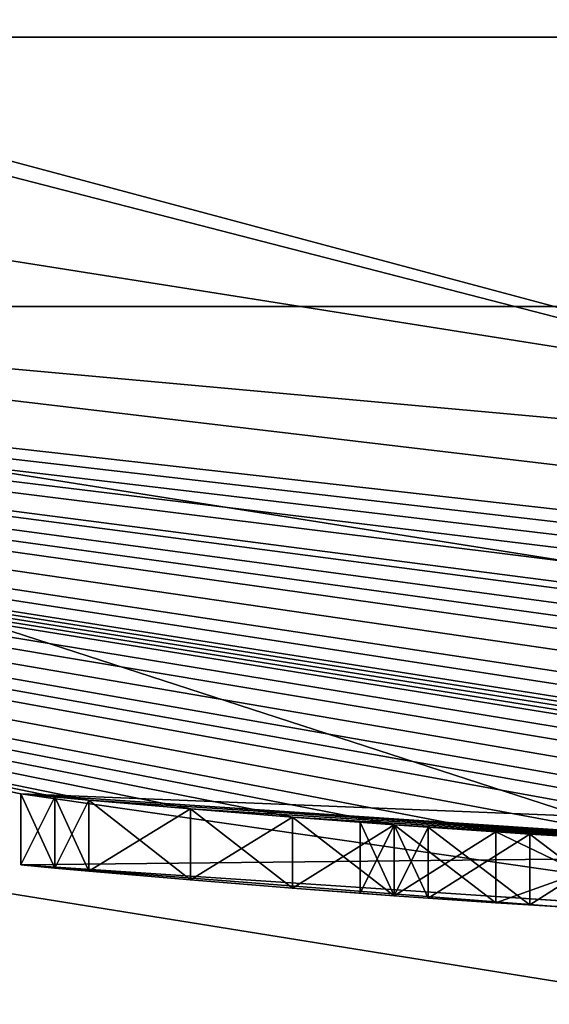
# Model space of a CAD drawing. Header units: millimetres. Extents: x -94 to 205, y -120 to 508.
# Tile 20 of 161: x -2.252 to -1.504, y -24.192 to -22.801. Entities that reach past the tile are written whole.
import ezdxf

# ---------------------------------------------------------------- set-up
doc = ezdxf.new("R2010")
doc.units = ezdxf.units.MM
doc.header["$LTSCALE"] = 65.185185
for name, color, linetype in [('1266', 7, 'CONTINUOUS'), ('1272', 7, 'CONTINUOUS'), ('1273', 7, 'CONTINUOUS'), ('1286', 7, 'CONTINUOUS'), ('1287', 7, 'CONTINUOUS'), ('1288', 7, 'CONTINUOUS'), ('1289', 7, 'CONTINUOUS'), ('1290', 7, 'CONTINUOUS'), ('1294', 7, 'CONTINUOUS'), ('23', 7, 'CONTINUOUS'), ('24', 7, 'CONTINUOUS'), ('295', 7, 'CONTINUOUS'), ('304', 7, 'CONTINUOUS'), ('345', 7, 'CONTINUOUS'), ('471', 7, 'CONTINUOUS'), ('480', 7, 'CONTINUOUS'), ('481', 7, 'CONTINUOUS'), ('506', 7, 'CONTINUOUS'), ('507', 7, 'CONTINUOUS'), ('508', 7, 'CONTINUOUS'), ('509', 7, 'CONTINUOUS'), ('510', 7, 'CONTINUOUS'), ('511', 7, 'CONTINUOUS'), ('512', 7, 'CONTINUOUS'), ('513', 7, 'CONTINUOUS'), ('514', 7, 'CONTINUOUS'), ('519', 7, 'CONTINUOUS'), ('6', 7, 'CONTINUOUS'), ('8', 7, 'CONTINUOUS'), ('806', 7, 'CONTINUOUS'), ('807', 7, 'CONTINUOUS'), ('819', 7, 'CONTINUOUS'), ('820', 7, 'CONTINUOUS'), ('821', 7, 'CONTINUOUS'), ('945', 7, 'CONTINUOUS'), ('956', 7, 'CONTINUOUS')]:
    doc.layers.add(name, color=color, linetype=linetype)

msp = doc.modelspace()

# ---------------------------------------------------------------- linework, layer by layer
at = {"layer": '1266', "linetype": 'CONTINUOUS'}
for points in [[(7.54, -23.2058, 6), (-7.54, -23.2058, 6), (7.54, -23.2058, 7), (7.54, -23.2058, 6)], [(7.54, -23.2058, 7), (-7.54, -23.2058, 6), (-7.54, -23.2058, 7), (7.54, -23.2058, 7)]]:
    msp.add_3dface(points, dxfattribs=at)
at = {"layer": '1272', "linetype": 'CONTINUOUS'}
for points in [[(48, -70, 6), (-48, -70, 6), (-15.8701, -21.8435, 6), (48, -70, 6)], [(0, -27, 6), (48, -70, 6), (-15.8701, -21.8435, 6), (0, -27, 6)]]:
    msp.add_3dface(points, dxfattribs=at)
at = {"layer": '1273', "linetype": 'CONTINUOUS'}
for points in [[(19.74, -14.342, 7), (7.54, -23.2058, 7), (-48, -70, 7), (19.74, -14.342, 7)], [(48, -70, 7), (19.74, -14.342, 7), (-48, -70, 7), (48, -70, 7)], [(7.54, -23.2058, 7), (-7.54, -23.2058, 7), (-48, -70, 7), (7.54, -23.2058, 7)]]:
    msp.add_3dface(points, dxfattribs=at)
at = {"layer": '1286', "linetype": 'CONTINUOUS'}
for points in [[(0, -25.8, 4), (-15.1649, -20.8726, 4), (0, -25.8, 6), (0, -25.8, 4)], [(0, -25.8, 6), (-15.1649, -20.8726, 4), (-15.1648, -20.8727, 6), (0, -25.8, 6)]]:
    msp.add_3dface(points, dxfattribs=at)
at = {"layer": '1287', "linetype": 'CONTINUOUS'}
for points in [[(-15.1649, -20.8726, 4), (0, -25.8, 4), (-14.3419, -19.74, 4), (-15.1649, -20.8726, 4)], [(-14.3419, -19.74, 4), (0, -25.8, 4), (0, -24.4, 4), (-14.3419, -19.74, 4)]]:
    msp.add_3dface(points, dxfattribs=at)
at = {"layer": '1288', "linetype": 'CONTINUOUS'}
for points in [[(-14.3419, -19.74, 4), (0, -24.4, 4), (-14.3419, -19.74, 2), (-14.3419, -19.74, 4)], [(-14.3419, -19.74, 2), (0, -24.4, 4), (0, -24.4, 2), (-14.3419, -19.74, 2)]]:
    msp.add_3dface(points, dxfattribs=at)
at = {"layer": '1289', "linetype": 'CONTINUOUS'}
for points in [[(-14.3419, -19.74, 2), (0, -24.4, 2), (-15.8703, -21.8434, 2), (-14.3419, -19.74, 2)], [(-15.8703, -21.8434, 2), (0, -24.4, 2), (0, -27, 2), (-15.8703, -21.8434, 2)]]:
    msp.add_3dface(points, dxfattribs=at)
at = {"layer": '1290', "linetype": 'CONTINUOUS'}
for points in [[(-15.8701, -21.8435, 6), (-15.8703, -21.8434, 2), (0, -27, 2), (-15.8701, -21.8435, 6)], [(0, -27, 6), (-15.8701, -21.8435, 6), (0, -27, 2), (0, -27, 6)]]:
    msp.add_3dface(points, dxfattribs=at)
at = {"layer": '1294', "linetype": 'CONTINUOUS'}
for points in [[(-7.54, -23.2058, 6), (0, -25.8, 6), (-15.1648, -20.8727, 6), (-7.54, -23.2058, 6)], [(-7.54, -23.2058, 6), (7.54, -23.2058, 6), (0, -25.8, 6), (-7.54, -23.2058, 6)]]:
    msp.add_3dface(points, dxfattribs=at)
at = {"layer": '23', "linetype": 'CONTINUOUS'}
msp.add_3dface([(0, -23.8, 31), (-7.3571, -22.6343, 31), (7.3571, -22.6343, 31), (0, -23.8, 31)], dxfattribs=at)
at = {"layer": '24', "linetype": 'CONTINUOUS'}
msp.add_3dface([(0, -23.5, 71), (7.2644, -22.349, 71), (-7.2644, -22.349, 71), (0, -23.5, 71)], dxfattribs=at)
at = {"layer": '295', "linetype": 'CONTINUOUS'}
for points in [[(-7.4164, -22.8254, 31.2), (7.4164, -22.8254, 31.2), (0.3351, -23.9977, 34.0625), (-7.4164, -22.8254, 31.2)], [(-7.4164, -22.8254, 70.5), (7.4164, -22.8254, 31.2), (7.4164, -22.8254, 70.5), (-7.4164, -22.8254, 70.5)], [(7.4164, -22.8254, 31.2), (-7.4164, -22.8254, 70.5), (2.1543, -23.9031, 41), (7.4164, -22.8254, 31.2)], [(-7.4164, -22.8254, 70.5), (-7.4164, -22.8254, 31.2), (-2.25, -23.8943, 36.3125), (-7.4164, -22.8254, 70.5)], [(-2.25, -23.8943, 36.3125), (-7.4164, -22.8254, 31.2), (0.3351, -23.9977, 34.0625), (-2.25, -23.8943, 36.3125)], [(-7.4164, -22.8254, 70.5), (-2.25, -23.8943, 36.3125), (-2.25, -23.8943, 36.875), (-7.4164, -22.8254, 70.5)], [(-7.4164, -22.8254, 70.5), (-2.25, -23.8943, 36.875), (-2.25, -23.8943, 40.0625), (-7.4164, -22.8254, 70.5)], [(2.1543, -23.9031, 41), (-7.4164, -22.8254, 70.5), (2.0107, -23.9156, 41.2343), (2.1543, -23.9031, 41)], [(2.0107, -23.9156, 41.2343), (-7.4164, -22.8254, 70.5), (1.867, -23.9273, 41.4688), (2.0107, -23.9156, 41.2343)], [(1.867, -23.9273, 41.4688), (-7.4164, -22.8254, 70.5), (1.7235, -23.938, 41.6093), (1.867, -23.9273, 41.4688)], [(1.7235, -23.938, 41.6093), (-7.4164, -22.8254, 70.5), (1.5798, -23.9479, 41.75), (1.7235, -23.938, 41.6093)], [(1.5798, -23.9479, 41.75), (-7.4164, -22.8254, 70.5), (1.3405, -23.9625, 41.8437), (1.5798, -23.9479, 41.75)], [(1.3405, -23.9625, 41.8437), (-7.4164, -22.8254, 70.5), (1.1011, -23.9747, 41.9375), (1.3405, -23.9625, 41.8437)], [(1.1011, -23.9747, 41.9375), (-7.4164, -22.8254, 70.5), (0.9575, -23.9809, 41.9375), (1.1011, -23.9747, 41.9375)], [(0.9575, -23.9809, 41.9375), (-7.4164, -22.8254, 70.5), (0.8138, -23.9862, 41.9375), (0.9575, -23.9809, 41.9375)], [(0.8138, -23.9862, 41.9375), (-7.4164, -22.8254, 70.5), (0.5745, -23.9931, 41.8438), (0.8138, -23.9862, 41.9375)], [(0.5745, -23.9931, 41.8438), (-7.4164, -22.8254, 70.5), (0.3351, -23.9977, 41.75), (0.5745, -23.9931, 41.8438)], [(0.3351, -23.9977, 41.75), (-7.4164, -22.8254, 70.5), (0.1915, -23.9992, 41.5625), (0.3351, -23.9977, 41.75)], [(0.1915, -23.9992, 41.5625), (-7.4164, -22.8254, 70.5), (0.0479, -24, 41.375), (0.1915, -23.9992, 41.5625)], [(0.0479, -24, 41.375), (-7.4164, -22.8254, 70.5), (0, -24, 41.2813), (0.0479, -24, 41.375)], [(0, -24, 41.2813), (-7.4164, -22.8254, 70.5), (-0.0479, -24, 41.1875), (0, -24, 41.2813)], [(-0.0479, -24, 41.1875), (-7.4164, -22.8254, 70.5), (-0.0957, -23.9998, 41.2813), (-0.0479, -24, 41.1875)], [(-0.0957, -23.9998, 41.2813), (-7.4164, -22.8254, 70.5), (-0.1436, -23.9996, 41.375), (-0.0957, -23.9998, 41.2813)], [(-0.1436, -23.9996, 41.375), (-7.4164, -22.8254, 70.5), (-0.2872, -23.9983, 41.5156), (-0.1436, -23.9996, 41.375)], [(-0.2872, -23.9983, 41.5156), (-7.4164, -22.8254, 70.5), (-0.4309, -23.9961, 41.6562), (-0.2872, -23.9983, 41.5156)], [(-0.4309, -23.9961, 41.6562), (-7.4164, -22.8254, 70.5), (-0.6224, -23.9919, 41.75), (-0.4309, -23.9961, 41.6562)], [(-0.6224, -23.9919, 41.75), (-7.4164, -22.8254, 70.5), (-0.8138, -23.9862, 41.8437), (-0.6224, -23.9919, 41.75)], [(-0.8138, -23.9862, 41.8437), (-7.4164, -22.8254, 70.5), (-0.9575, -23.9809, 41.8437), (-0.8138, -23.9862, 41.8437)], [(-0.9575, -23.9809, 41.8437), (-7.4164, -22.8254, 70.5), (-1.1011, -23.9747, 41.8437), (-0.9575, -23.9809, 41.8437)], [(-1.1011, -23.9747, 41.8437), (-7.4164, -22.8254, 70.5), (-1.3405, -23.9625, 41.75), (-1.1011, -23.9747, 41.8437)], [(-1.3405, -23.9625, 41.75), (-7.4164, -22.8254, 70.5), (-1.5798, -23.9479, 41.6562), (-1.3405, -23.9625, 41.75)], [(-1.5798, -23.9479, 41.6562), (-7.4164, -22.8254, 70.5), (-1.7235, -23.938, 41.5156), (-1.5798, -23.9479, 41.6562)], [(-1.7235, -23.938, 41.5156), (-7.4164, -22.8254, 70.5), (-1.867, -23.9273, 41.375), (-1.7235, -23.938, 41.5156)], [(-1.867, -23.9273, 41.375), (-7.4164, -22.8254, 70.5), (-2.0107, -23.9156, 41.1405), (-1.867, -23.9273, 41.375)], [(-2.0107, -23.9156, 41.1405), (-7.4164, -22.8254, 70.5), (-2.1543, -23.9031, 40.9063), (-2.0107, -23.9156, 41.1405)], [(-2.1543, -23.9031, 40.9063), (-7.4164, -22.8254, 70.5), (-2.2021, -23.8988, 40.6718), (-2.1543, -23.9031, 40.9063)], [(-2.2021, -23.8988, 40.6718), (-7.4164, -22.8254, 70.5), (-2.25, -23.8943, 40.4375), (-2.2021, -23.8988, 40.6718)], [(-2.25, -23.8943, 40.4375), (-7.4164, -22.8254, 70.5), (-2.25, -23.8943, 40.0625), (-2.25, -23.8943, 40.4375)], [(-0.9596, -23.9808, 35.1894), (-2.25, -23.8943, 36.3125), (0.3351, -23.9977, 34.0625), (-0.9596, -23.9808, 35.1894)], [(-2.25, -23.8943, 36.875), (-0.9588, -23.9808, 36.875), (-2.1543, -23.9031, 39.5937), (-2.25, -23.8943, 36.875)], [(-2.25, -23.8943, 40.0625), (-2.25, -23.8943, 36.875), (-2.2021, -23.8988, 39.8282), (-2.25, -23.8943, 40.0625)], [(-2.2021, -23.8988, 39.8282), (-2.25, -23.8943, 36.875), (-2.1543, -23.9031, 39.5937), (-2.2021, -23.8988, 39.8282)], [(-2.1543, -23.9031, 39.5937), (-0.9588, -23.9808, 36.875), (-2.0107, -23.9156, 39.3595), (-2.1543, -23.9031, 39.5937)], [(-2.0107, -23.9156, 39.3595), (-0.9588, -23.9808, 36.875), (-1.867, -23.9273, 39.125), (-2.0107, -23.9156, 39.3595)], [(-1.867, -23.9273, 39.125), (-0.9588, -23.9808, 36.875), (-1.7235, -23.938, 38.9844), (-1.867, -23.9273, 39.125)], [(-1.7235, -23.938, 38.9844), (-0.9588, -23.9808, 36.875), (-1.5798, -23.9479, 38.8438), (-1.7235, -23.938, 38.9844)], [(-1.5798, -23.9479, 38.8438), (-0.9588, -23.9808, 36.875), (-1.3405, -23.9625, 38.75), (-1.5798, -23.9479, 38.8438)]]:
    msp.add_3dface(points, dxfattribs=at)
at = {"layer": '304', "linetype": 'CONTINUOUS'}
for points in [[(0, -23.5, 71), (-7.2644, -22.349, 71), (-7.4164, -22.8254, 70.5), (0, -23.5, 71)], [(0, -23.5, 71), (-7.4164, -22.8254, 70.5), (7.4164, -22.8254, 70.5), (0, -23.5, 71)]]:
    msp.add_3dface(points, dxfattribs=at)
at = {"layer": '345', "linetype": 'CONTINUOUS'}
for points in [[(-7.3571, -22.6343, 31), (0, -23.8, 31), (-7.4164, -22.8254, 31.2), (-7.3571, -22.6343, 31)], [(0, -23.8, 31), (7.4164, -22.8254, 31.2), (-7.4164, -22.8254, 31.2), (0, -23.8, 31)]]:
    msp.add_3dface(points, dxfattribs=at)
at = {"layer": '471', "linetype": 'CONTINUOUS'}
for points in [[(-2.25, -23.8943, 36.3125), (-0.9596, -23.9808, 35.1894), (-2.25, -23.9947, 36.3125), (-2.25, -23.8943, 36.3125)], [(-2.25, -23.9947, 36.3125), (-0.9596, -23.9808, 35.1894), (-0.9596, -24.0809, 35.1894), (-2.25, -23.9947, 36.3125)]]:
    msp.add_3dface(points, dxfattribs=at)
at = {"layer": '480', "linetype": 'CONTINUOUS'}
for points in [[(-0.9588, -23.9808, 36.875), (-2.25, -23.8943, 36.875), (-0.9588, -24.0809, 36.875), (-0.9588, -23.9808, 36.875)], [(-0.9588, -24.0809, 36.875), (-2.25, -23.8943, 36.875), (-2.25, -23.9947, 36.875), (-0.9588, -24.0809, 36.875)]]:
    msp.add_3dface(points, dxfattribs=at)
at = {"layer": '481', "linetype": 'CONTINUOUS'}
for points in [[(-2.25, -23.8943, 36.875), (-2.25, -23.8943, 36.3125), (-2.25, -23.9947, 36.875), (-2.25, -23.8943, 36.875)], [(-2.25, -23.8943, 36.3125), (-2.25, -23.9947, 36.3125), (-2.25, -23.9947, 36.875), (-2.25, -23.8943, 36.3125)]]:
    msp.add_3dface(points, dxfattribs=at)
at = {"layer": '506', "linetype": 'CONTINUOUS'}
for points in [[(-1.3405, -23.9625, 41.75), (-1.5798, -23.9479, 41.6562), (-1.3405, -24.0627, 41.75), (-1.3405, -23.9625, 41.75)], [(-1.3405, -24.0627, 41.75), (-1.5798, -23.9479, 41.6562), (-1.5798, -24.0482, 41.6562), (-1.3405, -24.0627, 41.75)]]:
    msp.add_3dface(points, dxfattribs=at)
at = {"layer": '507', "linetype": 'CONTINUOUS'}
for points in [[(-1.7235, -23.938, 41.5156), (-1.867, -23.9273, 41.375), (-1.7235, -24.0383, 41.5156), (-1.7235, -23.938, 41.5156)], [(-1.7235, -24.0383, 41.5156), (-1.867, -23.9273, 41.375), (-1.867, -24.0276, 41.375), (-1.7235, -24.0383, 41.5156)], [(-1.5798, -23.9479, 41.6562), (-1.7235, -23.938, 41.5156), (-1.5798, -24.0482, 41.6562), (-1.5798, -23.9479, 41.6562)], [(-1.5798, -24.0482, 41.6562), (-1.7235, -23.938, 41.5156), (-1.7235, -24.0383, 41.5156), (-1.5798, -24.0482, 41.6562)]]:
    msp.add_3dface(points, dxfattribs=at)
at = {"layer": '508', "linetype": 'CONTINUOUS'}
for points in [[(-2.0107, -23.9156, 41.1405), (-2.1543, -23.9031, 40.9063), (-2.0107, -24.016, 41.1405), (-2.0107, -23.9156, 41.1405)], [(-2.0107, -24.016, 41.1405), (-2.1543, -23.9031, 40.9063), (-2.1543, -24.0035, 40.9063), (-2.0107, -24.016, 41.1405)], [(-1.867, -23.9273, 41.375), (-2.0107, -23.9156, 41.1405), (-1.867, -24.0276, 41.375), (-1.867, -23.9273, 41.375)], [(-1.867, -24.0276, 41.375), (-2.0107, -23.9156, 41.1405), (-2.0107, -24.016, 41.1405), (-1.867, -24.0276, 41.375)]]:
    msp.add_3dface(points, dxfattribs=at)
at = {"layer": '509', "linetype": 'CONTINUOUS'}
for points in [[(-2.2021, -23.8988, 40.6718), (-2.25, -23.8943, 40.4375), (-2.2021, -23.9992, 40.6718), (-2.2021, -23.8988, 40.6718)], [(-2.2021, -23.9992, 40.6718), (-2.25, -23.8943, 40.4375), (-2.25, -23.9947, 40.4375), (-2.2021, -23.9992, 40.6718)], [(-2.1543, -23.9031, 40.9063), (-2.2021, -23.8988, 40.6718), (-2.1543, -24.0035, 40.9063), (-2.1543, -23.9031, 40.9063)], [(-2.1543, -24.0035, 40.9063), (-2.2021, -23.8988, 40.6718), (-2.2021, -23.9992, 40.6718), (-2.1543, -24.0035, 40.9063)]]:
    msp.add_3dface(points, dxfattribs=at)
at = {"layer": '510', "linetype": 'CONTINUOUS'}
for points in [[(-2.25, -23.8943, 40.4375), (-2.25, -23.8943, 40.0625), (-2.25, -23.9947, 40.4375), (-2.25, -23.8943, 40.4375)], [(-2.25, -23.9947, 40.4375), (-2.25, -23.8943, 40.0625), (-2.25, -23.9947, 40.0625), (-2.25, -23.9947, 40.4375)]]:
    msp.add_3dface(points, dxfattribs=at)
at = {"layer": '511', "linetype": 'CONTINUOUS'}
for points in [[(-2.25, -23.8943, 40.0625), (-2.2021, -23.8988, 39.8282), (-2.25, -23.9947, 40.0625), (-2.25, -23.8943, 40.0625)], [(-2.25, -23.9947, 40.0625), (-2.2021, -23.8988, 39.8282), (-2.2021, -23.9992, 39.8282), (-2.25, -23.9947, 40.0625)], [(-2.2021, -23.8988, 39.8282), (-2.1543, -23.9031, 39.5937), (-2.2021, -23.9992, 39.8282), (-2.2021, -23.8988, 39.8282)], [(-2.2021, -23.9992, 39.8282), (-2.1543, -23.9031, 39.5937), (-2.1543, -24.0035, 39.5937), (-2.2021, -23.9992, 39.8282)]]:
    msp.add_3dface(points, dxfattribs=at)
at = {"layer": '512', "linetype": 'CONTINUOUS'}
for points in [[(-2.1543, -23.9031, 39.5937), (-2.0107, -23.9156, 39.3595), (-2.1543, -24.0035, 39.5937), (-2.1543, -23.9031, 39.5937)], [(-2.1543, -24.0035, 39.5937), (-2.0107, -23.9156, 39.3595), (-2.0107, -24.016, 39.3595), (-2.1543, -24.0035, 39.5937)], [(-2.0107, -23.9156, 39.3595), (-1.867, -23.9273, 39.125), (-2.0107, -24.016, 39.3595), (-2.0107, -23.9156, 39.3595)], [(-2.0107, -24.016, 39.3595), (-1.867, -23.9273, 39.125), (-1.867, -24.0276, 39.125), (-2.0107, -24.016, 39.3595)]]:
    msp.add_3dface(points, dxfattribs=at)
at = {"layer": '513', "linetype": 'CONTINUOUS'}
for points in [[(-1.867, -23.9273, 39.125), (-1.7235, -23.938, 38.9844), (-1.867, -24.0276, 39.125), (-1.867, -23.9273, 39.125)], [(-1.867, -24.0276, 39.125), (-1.7235, -23.938, 38.9844), (-1.7235, -24.0383, 38.9844), (-1.867, -24.0276, 39.125)], [(-1.7235, -23.938, 38.9844), (-1.5798, -23.9479, 38.8438), (-1.7235, -24.0383, 38.9844), (-1.7235, -23.938, 38.9844)], [(-1.7235, -24.0383, 38.9844), (-1.5798, -23.9479, 38.8438), (-1.5798, -24.0482, 38.8438), (-1.7235, -24.0383, 38.9844)]]:
    msp.add_3dface(points, dxfattribs=at)
at = {"layer": '514', "linetype": 'CONTINUOUS'}
for points in [[(-1.5798, -23.9479, 38.8438), (-1.3405, -23.9625, 38.75), (-1.5798, -24.0482, 38.8438), (-1.5798, -23.9479, 38.8438)], [(-1.5798, -24.0482, 38.8438), (-1.3405, -23.9625, 38.75), (-1.3405, -24.0627, 38.75), (-1.5798, -24.0482, 38.8438)]]:
    msp.add_3dface(points, dxfattribs=at)
at = {"layer": '519', "color": 7, "linetype": 'CONTINUOUS', "true_color": 0x000000}
for points in [[(-2.2021, -23.9992, 40.6718), (-2.25, -23.9947, 40.4375), (-2.2021, -23.9992, 39.8282), (-2.2021, -23.9992, 40.6718)], [(-2.25, -23.9947, 40.4375), (-2.25, -23.9947, 40.0625), (-2.2021, -23.9992, 39.8282), (-2.25, -23.9947, 40.4375)], [(-2.1543, -24.0035, 40.9063), (-2.2021, -23.9992, 40.6718), (-2.1543, -24.0035, 39.5937), (-2.1543, -24.0035, 40.9063)], [(-2.2021, -23.9992, 40.6718), (-2.2021, -23.9992, 39.8282), (-2.1543, -24.0035, 39.5937), (-2.2021, -23.9992, 40.6718)], [(-2.0107, -24.016, 41.1405), (-2.1543, -24.0035, 40.9063), (-2.0107, -24.016, 39.3595), (-2.0107, -24.016, 41.1405)], [(-2.1543, -24.0035, 40.9063), (-2.1543, -24.0035, 39.5937), (-2.0107, -24.016, 39.3595), (-2.1543, -24.0035, 40.9063)], [(-1.867, -24.0276, 41.375), (-2.0107, -24.016, 41.1405), (-1.867, -24.0276, 39.125), (-1.867, -24.0276, 41.375)], [(-2.0107, -24.016, 41.1405), (-2.0107, -24.016, 39.3595), (-1.867, -24.0276, 39.125), (-2.0107, -24.016, 41.1405)], [(-1.7235, -24.0383, 41.5156), (-1.867, -24.0276, 41.375), (-1.7713, -24.0348, 40.4375), (-1.7235, -24.0383, 41.5156)], [(-1.867, -24.0276, 41.375), (-1.867, -24.0276, 39.125), (-1.7235, -24.0383, 38.9844), (-1.867, -24.0276, 41.375)], [(-1.867, -24.0276, 41.375), (-1.7235, -24.0383, 38.9844), (-1.7713, -24.0348, 40.0625), (-1.867, -24.0276, 41.375)], [(-1.7713, -24.0348, 40.4375), (-1.867, -24.0276, 41.375), (-1.7713, -24.0348, 40.0625), (-1.7713, -24.0348, 40.4375)], [(-1.7235, -24.0383, 41.5156), (-1.7713, -24.0348, 40.4375), (-1.7234, -24.0383, 40.625), (-1.7235, -24.0383, 41.5156)], [(-1.7713, -24.0348, 40.0625), (-1.7235, -24.0383, 38.9844), (-1.7234, -24.0383, 39.875), (-1.7713, -24.0348, 40.0625)], [(-1.5798, -24.0482, 41.6562), (-1.7235, -24.0383, 41.5156), (-1.6755, -24.0417, 40.8125), (-1.5798, -24.0482, 41.6562)], [(-1.6755, -24.0417, 40.8125), (-1.7235, -24.0383, 41.5156), (-1.7234, -24.0383, 40.625), (-1.6755, -24.0417, 40.8125)], [(-1.7235, -24.0383, 38.9844), (-1.5798, -24.0482, 38.8438), (-1.7234, -24.0383, 39.875), (-1.7235, -24.0383, 38.9844)], [(-1.7234, -24.0383, 39.875), (-1.5798, -24.0482, 38.8438), (-1.6755, -24.0417, 39.6875), (-1.7234, -24.0383, 39.875)], [(-1.532, -24.0513, 41), (-1.5798, -24.0482, 41.6562), (-1.6755, -24.0417, 40.8125), (-1.532, -24.0513, 41)], [(-1.6755, -24.0417, 39.6875), (-1.5798, -24.0482, 38.8438), (-1.532, -24.0513, 39.5), (-1.6755, -24.0417, 39.6875)], [(-1.3405, -24.0627, 41.75), (-1.5798, -24.0482, 41.6562), (-1.3883, -24.06, 41.1875), (-1.3405, -24.0627, 41.75)], [(-1.3883, -24.06, 41.1875), (-1.5798, -24.0482, 41.6562), (-1.532, -24.0513, 41), (-1.3883, -24.06, 41.1875)], [(-1.5798, -24.0482, 38.8438), (-1.3405, -24.0627, 38.75), (-1.532, -24.0513, 39.5), (-1.5798, -24.0482, 38.8438)], [(-1.532, -24.0513, 39.5), (-1.3405, -24.0627, 38.75), (-1.3883, -24.06, 39.3125), (-1.532, -24.0513, 39.5)]]:
    msp.add_3dface(points, dxfattribs=at)
at = {"layer": '6', "linetype": 'CONTINUOUS'}
msp.add_3dface([(0, -22.9, 30), (7.0789, -21.7784, 30), (-7.0789, -21.7784, 30), (0, -22.9, 30)], dxfattribs=at)
at = {"layer": '8', "linetype": 'CONTINUOUS'}
for points in [[(-11.8036, -20.4444, 29.7071), (-7.3855, -22.7303, 29), (0, -23.6071, 29.7071), (-11.8036, -20.4444, 29.7071)], [(-7.0789, -21.7784, 30), (-11.8036, -20.4444, 29.7071), (0, -23.6071, 29.7071), (-7.0789, -21.7784, 30)], [(0, -22.9, 30), (-7.0789, -21.7784, 30), (0, -23.6071, 29.7071), (0, -22.9, 30)], [(-7.3855, -22.7303, 29), (7.3855, -22.7303, 29), (0, -23.6071, 29.7071), (-7.3855, -22.7303, 29)]]:
    msp.add_3dface(points, dxfattribs=at)
at = {"layer": '806', "linetype": 'CONTINUOUS'}
for points in [[(-1.7713, -24.0348, 40.4375), (-1.7713, -23.9345, 40.4375), (-1.7234, -23.938, 40.625), (-1.7713, -24.0348, 40.4375)], [(-1.7234, -24.0383, 40.625), (-1.7713, -24.0348, 40.4375), (-1.7234, -23.938, 40.625), (-1.7234, -24.0383, 40.625)], [(-1.6755, -23.9414, 40.8125), (-1.7234, -24.0383, 40.625), (-1.7234, -23.938, 40.625), (-1.6755, -23.9414, 40.8125)], [(-1.6755, -24.0417, 40.8125), (-1.7234, -24.0383, 40.625), (-1.6755, -23.9414, 40.8125), (-1.6755, -24.0417, 40.8125)]]:
    msp.add_3dface(points, dxfattribs=at)
at = {"layer": '807', "linetype": 'CONTINUOUS'}
for points in [[(-1.6755, -24.0417, 40.8125), (-1.6755, -23.9414, 40.8125), (-1.532, -23.9511, 41), (-1.6755, -24.0417, 40.8125)], [(-1.532, -24.0513, 41), (-1.6755, -24.0417, 40.8125), (-1.532, -23.9511, 41), (-1.532, -24.0513, 41)], [(-1.3883, -23.9598, 41.1875), (-1.532, -24.0513, 41), (-1.532, -23.9511, 41), (-1.3883, -23.9598, 41.1875)], [(-1.3883, -24.06, 41.1875), (-1.532, -24.0513, 41), (-1.3883, -23.9598, 41.1875), (-1.3883, -24.06, 41.1875)]]:
    msp.add_3dface(points, dxfattribs=at)
at = {"layer": '819', "linetype": 'CONTINUOUS'}
for points in [[(-1.6755, -24.0417, 39.6875), (-1.532, -24.0513, 39.5), (-1.6755, -23.9414, 39.6875), (-1.6755, -24.0417, 39.6875)], [(-1.6755, -23.9414, 39.6875), (-1.532, -24.0513, 39.5), (-1.532, -23.9511, 39.5), (-1.6755, -23.9414, 39.6875)], [(-1.532, -24.0513, 39.5), (-1.3883, -24.06, 39.3125), (-1.532, -23.9511, 39.5), (-1.532, -24.0513, 39.5)], [(-1.3883, -24.06, 39.3125), (-1.3883, -23.9598, 39.3125), (-1.532, -23.9511, 39.5), (-1.3883, -24.06, 39.3125)]]:
    msp.add_3dface(points, dxfattribs=at)
at = {"layer": '820', "linetype": 'CONTINUOUS'}
for points in [[(-1.7713, -24.0348, 40.0625), (-1.7234, -24.0383, 39.875), (-1.7713, -23.9345, 40.0625), (-1.7713, -24.0348, 40.0625)], [(-1.7713, -23.9345, 40.0625), (-1.7234, -24.0383, 39.875), (-1.7234, -23.938, 39.875), (-1.7713, -23.9345, 40.0625)], [(-1.7234, -24.0383, 39.875), (-1.6755, -24.0417, 39.6875), (-1.7234, -23.938, 39.875), (-1.7234, -24.0383, 39.875)], [(-1.6755, -24.0417, 39.6875), (-1.6755, -23.9414, 39.6875), (-1.7234, -23.938, 39.875), (-1.6755, -24.0417, 39.6875)]]:
    msp.add_3dface(points, dxfattribs=at)
at = {"layer": '821', "linetype": 'CONTINUOUS'}
for points in [[(-1.7713, -24.0348, 40.4375), (-1.7713, -24.0348, 40.0625), (-1.7713, -23.9345, 40.4375), (-1.7713, -24.0348, 40.4375)], [(-1.7713, -23.9345, 40.4375), (-1.7713, -24.0348, 40.0625), (-1.7713, -23.9345, 40.0625), (-1.7713, -23.9345, 40.4375)]]:
    msp.add_3dface(points, dxfattribs=at)
at = {"layer": '945', "linetype": 'CONTINUOUS'}
for points in [[(-1.7234, -23.938, 40.625), (-1.7713, -23.9345, 40.4375), (-1.7234, -23.938, 39.875), (-1.7234, -23.938, 40.625)], [(-1.7713, -23.9345, 40.4375), (-1.7713, -23.9345, 40.0625), (-1.7234, -23.938, 39.875), (-1.7713, -23.9345, 40.4375)], [(-1.6755, -23.9414, 40.8125), (-1.7234, -23.938, 40.625), (-1.6755, -23.9414, 39.6875), (-1.6755, -23.9414, 40.8125)], [(-1.6755, -23.9414, 39.6875), (-1.7234, -23.938, 40.625), (-1.7234, -23.938, 39.875), (-1.6755, -23.9414, 39.6875)], [(-1.532, -23.9511, 41), (-1.6755, -23.9414, 40.8125), (-1.532, -23.9511, 39.5), (-1.532, -23.9511, 41)], [(-1.6755, -23.9414, 40.8125), (-1.6755, -23.9414, 39.6875), (-1.532, -23.9511, 39.5), (-1.6755, -23.9414, 40.8125)], [(-1.3883, -23.9598, 41.1875), (-1.532, -23.9511, 41), (-1.3883, -23.9598, 39.3125), (-1.3883, -23.9598, 41.1875)], [(-1.3883, -23.9598, 39.3125), (-1.532, -23.9511, 41), (-1.532, -23.9511, 39.5), (-1.3883, -23.9598, 39.3125)]]:
    msp.add_3dface(points, dxfattribs=at)
at = {"layer": '956', "linetype": 'CONTINUOUS'}
for points in [[(-2.25, -23.9947, 36.3125), (-0.9596, -24.0809, 35.1894), (-2.25, -23.9947, 36.875), (-2.25, -23.9947, 36.3125)], [(-2.25, -23.9947, 36.875), (-0.9596, -24.0809, 35.1894), (-1.484, -24.0543, 36.3125), (-2.25, -23.9947, 36.875)], [(-0.9588, -24.0809, 36.875), (-2.25, -23.9947, 36.875), (-1.484, -24.0543, 36.3125), (-0.9588, -24.0809, 36.875)]]:
    msp.add_3dface(points, dxfattribs=at)

doc.saveas('drawing.dxf')
